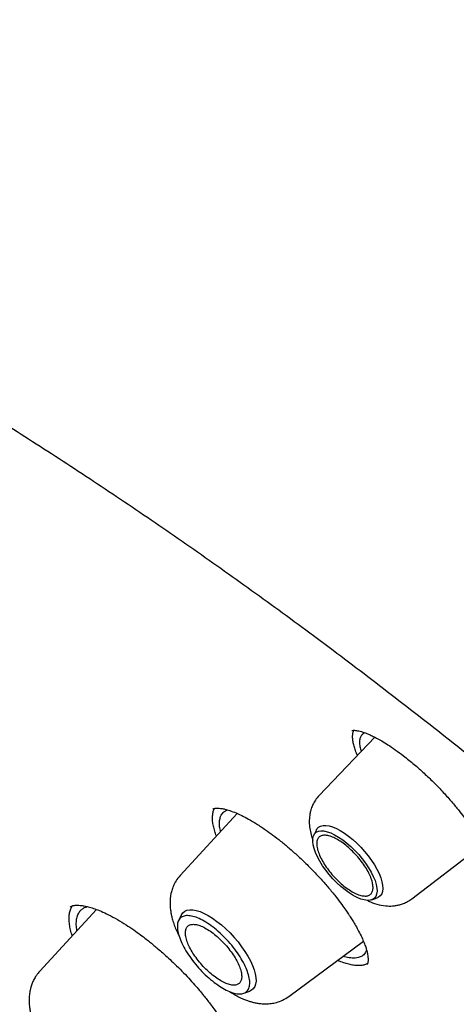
# Model space of a CAD drawing. Header units: millimetres. Extents: x 8 to 849, y 12 to 2010.
# Tile 27 of 113: x 643 to 651, y 799 to 816. Entities that reach past the tile are written whole.
import ezdxf

# ---------------------------------------------------------------- set-up
doc = ezdxf.new("R2010")
doc.units = ezdxf.units.MM

msp = doc.modelspace()

# ---------------------------------------------------------------- linework, layer by layer
at = {"color": 7, "linetype": 'Continuous', "lineweight": 30}
for p, q in [((649.585, 803.432), (648.572, 802.373)), ((649.169, 803.55), (649.175, 803.554)), ((647.08, 802.043), (646.042, 800.915)), ((648.52, 801.744), (648.473, 801.648)), ((650.26, 800.493), (651.524, 801.464)), ((649.528, 800.473), (649.628, 800.509)), ((644.519, 800.297), (643.488, 799.176)), ((646.064, 800.199), (646.013, 800.094)), ((648.018, 798.713), (649.377, 799.717)), ((647.199, 798.772), (647.309, 798.812))]:
    msp.add_line(p, q, dxfattribs=at)
at = {"color": 7, "linetype": 'Continuous', "lineweight": 30, "flags": 128}
for points in [[(648.52, 801.744), (648.531, 801.763), (648.56, 801.794), (648.597, 801.814), (648.642, 801.826), (648.694, 801.827), (648.752, 801.817), (648.816, 801.798), (648.884, 801.77), (648.956, 801.732)], [(649.19, 800.552), (649.117, 800.599), (649.042, 800.653), (648.967, 800.715), (648.893, 800.782), (648.822, 800.855), (648.754, 800.932), (648.691, 801.012), (648.634, 801.093), (648.583, 801.174), (648.54, 801.253), (648.505, 801.331), (648.478, 801.404), (648.461, 801.472), (648.454, 801.534), (648.456, 801.588), (648.468, 801.635), (648.489, 801.673), (648.519, 801.701), (648.557, 801.719), (648.604, 801.727), (648.657, 801.725), (648.717, 801.712), (648.782, 801.689), (648.852, 801.657), (648.924, 801.615), (648.999, 801.564), (649.074, 801.506), (649.148, 801.442), (649.221, 801.371), (649.291, 801.296), (649.356, 801.217), (649.416, 801.137), (649.471, 801.056), (649.518, 800.975), (649.557, 800.897), (649.588, 800.822), (649.609, 800.751), (649.622, 800.686), (649.624, 800.627), (649.617, 800.577), (649.601, 800.534), (649.576, 800.501), (649.541, 800.478), (649.499, 800.465), (649.448, 800.462), (649.391, 800.47), (649.329, 800.487), (649.261, 800.515), (649.19, 800.552)], [(648.956, 801.732), (649.03, 801.686), (649.105, 801.631), (649.181, 801.57), (649.256, 801.502), (649.328, 801.429), (649.398, 801.352), (649.462, 801.273), (649.522, 801.191), (649.576, 801.109), (649.622, 801.028), (649.661, 800.949), (649.692, 800.873), (649.713, 800.802), (649.726, 800.736), (649.73, 800.677), (649.724, 800.625), (649.709, 800.581), (649.684, 800.545), (649.652, 800.52), (649.628, 800.509)], [(646.064, 800.199), (646.064, 800.2), (646.09, 800.237), (646.124, 800.265), (646.166, 800.284), (646.216, 800.292), (646.273, 800.291), (646.336, 800.279), (646.404, 800.257), (646.477, 800.226), (646.553, 800.186), (646.632, 800.137), (646.712, 800.08), (646.792, 800.015), (646.872, 799.945), (646.949, 799.869), (647.024, 799.788), (647.095, 799.705), (647.16, 799.619), (647.22, 799.532), (647.274, 799.446), (647.32, 799.361), (647.358, 799.278), (647.387, 799.199), (647.408, 799.124), (647.42, 799.056), (647.422, 798.994), (647.415, 798.939), (647.399, 798.893), (647.373, 798.855), (647.339, 798.827), (647.309, 798.812)]]:
    msp.add_lwpolyline(points, dxfattribs=at)
at = {"color": 7, "linetype": 'Continuous', "lineweight": 30}
for points, knots in [([(616.139, 814.454), (616.148, 814.461), (616.236, 814.533), (616.411, 814.661), (616.663, 814.837), (616.924, 815.003), (617.192, 815.161), (617.467, 815.31), (617.749, 815.451), (618.039, 815.582), (618.335, 815.705), (618.639, 815.819), (618.949, 815.924), (619.266, 816.02), (619.59, 816.107), (619.921, 816.186), (620.259, 816.255), (620.603, 816.316), (620.953, 816.367), (621.31, 816.41), (621.674, 816.444), (622.043, 816.469), (622.419, 816.485), (622.802, 816.492), (623.19, 816.49), (623.584, 816.479), (623.985, 816.46), (624.391, 816.431), (624.803, 816.393), (625.221, 816.347), (625.644, 816.291), (626.073, 816.227), (626.507, 816.154), (626.947, 816.071), (627.392, 815.98), (627.842, 815.88), (628.297, 815.771), (628.758, 815.654), (629.223, 815.527), (629.692, 815.392), (630.167, 815.248), (630.646, 815.095), (631.13, 814.933), (631.617, 814.763), (632.109, 814.584), (632.606, 814.396), (633.106, 814.2), (633.61, 813.996), (634.118, 813.782), (634.629, 813.561), (635.144, 813.331), (635.663, 813.092), (636.185, 812.845), (636.71, 812.59), (637.238, 812.327), (637.769, 812.056), (638.303, 811.776), (638.839, 811.488), (639.378, 811.193), (639.92, 810.889), (640.464, 810.578), (641.01, 810.259), (641.559, 809.932), (642.109, 809.598), (642.661, 809.256), (643.215, 808.906), (643.771, 808.55), (644.328, 808.185), (644.886, 807.814), (645.446, 807.435), (646.007, 807.05), (646.569, 806.657), (647.131, 806.257), (647.695, 805.851), (648.259, 805.438), (648.823, 805.018), (649.388, 804.591), (649.953, 804.158), (650.518, 803.719), (651.083, 803.274), (651.648, 802.822), (652.213, 802.364), (652.778, 801.9), (653.341, 801.431), (653.905, 800.956), (654.467, 800.475), (655.029, 799.988), (655.589, 799.496), (656.148, 798.999), (656.707, 798.496), (657.263, 797.988), (657.818, 797.476), (658.372, 796.958), (658.924, 796.436), (659.474, 795.909), (660.022, 795.377), (660.567, 794.841), (661.111, 794.301), (661.652, 793.756), (662.191, 793.208), (662.727, 792.655), (663.26, 792.099), (663.791, 791.539), (664.318, 790.975), (664.843, 790.408), (665.364, 789.837), (665.882, 789.264), (666.396, 788.687), (666.907, 788.107), (667.414, 787.525), (667.918, 786.94), (668.418, 786.352), (668.913, 785.762), (669.405, 785.17), (669.892, 784.575), (670.375, 783.978), (670.854, 783.38), (671.328, 782.779), (671.798, 782.177), (672.262, 781.574), (672.722, 780.969), (673.177, 780.363), (673.627, 779.756), (674.072, 779.148), (674.512, 778.539), (674.946, 777.929), (675.375, 777.319), (675.798, 776.708), (676.216, 776.097), (676.628, 775.486), (677.034, 774.875), (677.434, 774.264), (677.828, 773.653), (678.216, 773.043), (678.598, 772.433), (678.974, 771.823), (679.344, 771.215), (679.707, 770.608), (680.064, 770.001), (680.414, 769.396), (680.757, 768.792), (681.094, 768.19), (681.424, 767.589), (681.747, 766.99), (682.063, 766.392), (682.372, 765.797), (682.674, 765.204), (682.969, 764.613), (683.257, 764.025), (683.537, 763.439), (683.811, 762.856), (684.076, 762.275), (684.335, 761.698), (684.586, 761.123), (684.829, 760.552), (685.065, 759.984), (685.293, 759.42), (685.513, 758.859), (685.726, 758.302), (685.931, 757.748), (686.128, 757.199), (686.317, 756.653), (686.498, 756.112), (686.671, 755.575), (686.837, 755.043), (686.994, 754.515), (687.143, 753.992), (687.284, 753.473), (687.417, 752.96), (687.542, 752.451), (687.659, 751.948), (687.768, 751.45), (687.868, 750.957), (687.96, 750.47), (688.044, 749.988), (688.12, 749.512), (688.187, 749.042), (688.246, 748.578), (688.297, 748.12), (688.34, 747.668), (688.374, 747.222), (688.4, 746.782), (688.418, 746.349), (688.428, 745.922), (688.429, 745.502), (688.422, 745.088), (688.406, 744.682), (688.383, 744.282), (688.351, 743.889), (688.311, 743.503), (688.263, 743.124), (688.207, 742.752), (688.142, 742.388), (688.07, 742.03), (687.989, 741.681), (687.9, 741.338), (687.803, 741.003), (687.698, 740.676), (687.584, 740.356), (687.463, 740.043), (687.334, 739.739), (687.196, 739.442), (687.051, 739.153), (686.897, 738.872), (686.736, 738.599), (686.567, 738.334), (686.389, 738.076), (686.204, 737.827), (686.011, 737.586), (685.809, 737.354), (685.657, 737.188), (685.57, 737.101), (685.555, 737.087)], [0, 0, 0, 0, 0.000549, 0.005418, 0.010285, 0.01515, 0.020012, 0.02487, 0.029723, 0.034572, 0.039416, 0.044255, 0.049089, 0.053919, 0.058743, 0.063563, 0.068378, 0.073189, 0.077997, 0.082801, 0.087602, 0.092401, 0.097197, 0.101991, 0.106783, 0.111573, 0.116363, 0.121151, 0.125938, 0.130724, 0.13551, 0.140296, 0.145081, 0.149866, 0.154651, 0.159436, 0.164221, 0.169007, 0.173792, 0.178578, 0.183364, 0.18815, 0.192937, 0.197724, 0.202511, 0.207299, 0.212087, 0.216876, 0.221665, 0.226454, 0.231244, 0.236034, 0.240824, 0.245615, 0.250407, 0.255198, 0.25999, 0.264783, 0.269575, 0.274368, 0.279162, 0.283956, 0.28875, 0.293544, 0.298339, 0.303133, 0.307929, 0.312724, 0.31752, 0.322316, 0.327112, 0.331908, 0.336705, 0.341501, 0.346298, 0.351095, 0.355893, 0.36069, 0.365488, 0.370286, 0.375084, 0.379882, 0.38468, 0.389479, 0.394277, 0.399076, 0.403874, 0.408673, 0.413472, 0.418271, 0.42307, 0.42787, 0.432669, 0.437468, 0.442268, 0.447067, 0.451867, 0.456666, 0.461466, 0.466266, 0.471065, 0.475865, 0.480665, 0.485465, 0.490265, 0.495064, 0.499864, 0.504664, 0.509464, 0.514264, 0.519064, 0.523863, 0.528663, 0.533463, 0.538263, 0.543062, 0.547862, 0.552662, 0.557461, 0.562261, 0.56706, 0.571859, 0.576659, 0.581458, 0.586257, 0.591056, 0.595855, 0.600654, 0.605453, 0.610251, 0.61505, 0.619848, 0.624647, 0.629445, 0.634243, 0.639041, 0.643838, 0.648636, 0.653433, 0.658231, 0.663028, 0.667824, 0.672621, 0.677417, 0.682213, 0.687009, 0.691805, 0.696601, 0.701396, 0.706191, 0.710985, 0.71578, 0.720574, 0.725368, 0.730161, 0.734954, 0.739747, 0.74454, 0.749332, 0.754123, 0.758915, 0.763706, 0.768496, 0.773287, 0.778076, 0.782866, 0.787655, 0.792443, 0.797231, 0.802019, 0.806807, 0.811593, 0.81638, 0.821166, 0.825952, 0.830738, 0.835523, 0.840308, 0.845092, 0.849877, 0.854662, 0.859446, 0.864231, 0.869015, 0.8738, 0.878586, 0.883372, 0.888158, 0.892946, 0.897734, 0.902524, 0.907315, 0.912109, 0.916904, 0.921702, 0.926502, 0.931306, 0.936113, 0.940924, 0.945738, 0.950557, 0.955381, 0.96021, 0.965043, 0.969881, 0.974725, 0.979573, 0.984427, 0.989284, 0.994145, 0.99901, 1, 1, 1, 1]), ([(649.167, 803.552), (649.17, 803.553), (649.174, 803.556), (649.193, 803.558), (649.225, 803.558), (649.282, 803.55), (649.358, 803.531), (649.451, 803.495), (649.537, 803.457), (649.618, 803.416), (649.713, 803.363), (649.827, 803.293), (649.96, 803.204), (650.057, 803.131), (650.108, 803.092)], [0, 0, 0, 0, 0.104751, 0.19424, 0.268241, 0.329013, 0.439645, 0.538108, 0.596875, 0.658348, 0.729252, 0.809695, 0.899846, 1, 1, 1, 1]), ([(649.269, 803.102), (649.262, 803.115), (649.24, 803.161), (649.218, 803.231), (649.195, 803.312), (649.182, 803.386), (649.179, 803.452), (649.184, 803.51), (649.196, 803.542), (649.201, 803.558)], [0, 0, 0, 0, 0.066304, 0.224345, 0.383556, 0.537799, 0.693163, 0.851998, 1, 1, 1, 1]), ([(649.339, 803.175), (649.331, 803.203), (649.314, 803.266), (649.308, 803.344), (649.317, 803.414), (649.339, 803.465), (649.368, 803.497), (649.39, 803.51), (649.397, 803.514)], [0, 0, 0, 0, 0.164706, 0.3697784, 0.5624588, 0.7427833, 0.9107856, 1, 1, 1, 1]), ([(650.108, 803.092), (650.173, 803.041), (650.298, 802.942), (650.478, 802.78), (650.641, 802.625), (650.798, 802.463), (650.944, 802.303), (651.074, 802.148), (651.174, 802.021), (651.248, 801.92), (651.3, 801.845), (651.336, 801.791), (651.366, 801.745), (651.397, 801.696), (651.441, 801.624), (651.493, 801.53), (651.545, 801.425), (651.585, 801.33), (651.61, 801.259), (651.625, 801.203), (651.634, 801.16), (651.638, 801.123), (651.64, 801.095), (651.639, 801.076), (651.635, 801.07), (651.633, 801.066)], [0, 0, 0, 0, 0.070563, 0.135959, 0.196163, 0.251099, 0.316055, 0.371567, 0.417744, 0.454774, 0.482653, 0.501348, 0.515953, 0.535075, 0.558847, 0.603177, 0.651442, 0.697501, 0.74131, 0.769356, 0.801572, 0.840855, 0.887076, 0.940135, 1, 1, 1, 1]), ([(648.572, 802.373), (648.548, 802.345), (648.503, 802.294), (648.457, 802.21), (648.428, 802.136), (648.409, 802.07), (648.398, 802.01), (648.392, 801.951), (648.39, 801.872), (648.398, 801.773), (648.423, 801.66), (648.444, 801.587), (648.457, 801.554), (648.458, 801.553)], [0, 0, 0, 0, 0.123758, 0.230137, 0.319151, 0.391128, 0.462655, 0.52913, 0.599113, 0.744075, 0.877587, 0.997167, 1, 1, 1, 1]), ([(646.702, 801.633), (646.691, 801.662), (646.668, 801.726), (646.645, 801.817), (646.631, 801.905), (646.629, 801.983), (646.637, 802.052), (646.65, 802.103), (646.665, 802.128), (646.671, 802.137)], [0, 0, 0, 0, 0.135698, 0.292825, 0.451151, 0.6119, 0.763377, 0.915871, 1, 1, 1, 1]), ([(646.635, 802.122), (646.64, 802.125), (646.649, 802.132), (646.668, 802.137), (646.688, 802.14), (646.706, 802.141), (646.728, 802.141), (646.756, 802.139), (646.799, 802.134), (646.861, 802.122), (646.948, 802.096), (647.051, 802.057), (647.166, 802.005), (647.291, 801.939), (647.435, 801.855), (647.541, 801.783), (647.597, 801.746)], [0, 0, 0, 0, 0.092276, 0.166638, 0.222848, 0.260561, 0.286904, 0.322562, 0.368824, 0.436284, 0.518413, 0.615422, 0.698143, 0.789598, 0.89007, 1, 1, 1, 1]), ([(646.778, 801.715), (646.771, 801.744), (646.756, 801.811), (646.755, 801.897), (646.769, 801.973), (646.793, 802.024), (646.821, 802.059), (646.849, 802.082), (646.876, 802.098), (646.896, 802.105), (646.904, 802.108)], [0, 0, 0, 0, 0.144641, 0.325999, 0.495987, 0.654638, 0.754143, 0.848627, 0.9381, 1, 1, 1, 1]), ([(647.597, 801.746), (647.64, 801.715), (647.731, 801.651), (647.873, 801.54), (648.023, 801.416), (648.178, 801.278), (648.332, 801.132), (648.482, 800.981), (648.626, 800.827), (648.761, 800.672), (648.881, 800.524), (648.978, 800.394), (649.051, 800.293), (649.101, 800.218), (649.143, 800.154), (649.186, 800.085), (649.238, 799.998), (649.294, 799.896), (649.347, 799.791), (649.389, 799.693), (649.419, 799.611), (649.44, 799.541), (649.453, 799.481), (649.46, 799.43), (649.462, 799.397), (649.462, 799.371), (649.46, 799.353), (649.458, 799.335), (649.454, 799.319), (649.449, 799.304), (649.442, 799.296), (649.438, 799.292)], [0, 0, 0, 0, 0.040621, 0.083776, 0.129477, 0.177462, 0.225683, 0.273631, 0.321248, 0.368505, 0.415241, 0.455601, 0.486971, 0.509305, 0.525393, 0.547866, 0.57671, 0.611875, 0.652456, 0.690478, 0.72398, 0.753012, 0.784886, 0.812806, 0.84079, 0.855042, 0.873369, 0.897091, 0.926142, 0.960458, 1, 1, 1, 1]), ([(646.042, 800.915), (646.015, 800.883), (645.967, 800.824), (645.918, 800.728), (645.888, 800.644), (645.871, 800.571), (645.861, 800.507), (645.857, 800.445), (645.857, 800.377), (645.863, 800.306), (645.874, 800.234), (645.889, 800.163), (645.92, 800.05), (645.961, 799.936), (646.006, 799.851), (646.016, 799.833)], [0, 0, 0, 0, 0.107047, 0.194384, 0.273428, 0.331918, 0.388176, 0.443351, 0.497693, 0.577084, 0.636096, 0.692579, 0.770416, 0.948989, 1, 1, 1, 1]), ([(644.079, 799.818), (644.073, 799.836), (644.054, 799.891), (644.035, 799.975), (644.021, 800.071), (644.019, 800.159), (644.028, 800.238), (644.047, 800.307), (644.068, 800.344), (644.079, 800.361)], [0, 0, 0, 0, 0.075169, 0.228337, 0.382543, 0.539954, 0.698448, 0.855179, 1, 1, 1, 1]), ([(644.041, 800.341), (644.048, 800.346), (644.059, 800.355), (644.08, 800.363), (644.099, 800.368), (644.121, 800.371), (644.146, 800.374), (644.18, 800.374), (644.229, 800.372), (644.299, 800.362), (644.387, 800.342), (644.49, 800.309), (644.605, 800.265), (644.742, 800.202), (644.845, 800.145), (644.9, 800.115)], [0, 0, 0, 0, 0.093546, 0.166161, 0.217766, 0.256308, 0.299077, 0.34669, 0.406423, 0.485596, 0.584425, 0.671552, 0.769846, 0.879314, 1, 1, 1, 1]), ([(644.37, 800.344), (644.35, 800.341), (644.318, 800.336), (644.284, 800.318), (644.258, 800.302), (644.234, 800.282), (644.211, 800.257), (644.191, 800.228), (644.173, 800.194), (644.156, 800.143), (644.145, 800.069), (644.145, 799.986), (644.157, 799.927), (644.161, 799.907)], [0, 0, 0, 0, 0.110428, 0.170548, 0.234269, 0.301593, 0.372525, 0.447068, 0.525227, 0.607005, 0.758793, 0.921695, 1, 1, 1, 1]), ([(649.442, 800.464), (649.45, 800.459), (649.507, 800.429), (649.621, 800.39), (649.748, 800.364), (649.845, 800.359), (649.908, 800.36), (649.973, 800.368), (650.04, 800.383), (650.11, 800.406), (650.186, 800.441), (650.234, 800.475), (650.26, 800.493)], [0, 0, 0, 0, 0.031172, 0.221277, 0.419681, 0.48951, 0.561546, 0.640723, 0.712968, 0.79688, 0.892578, 1, 1, 1, 1]), ([(644.9, 800.115), (644.952, 800.084), (645.05, 800.025), (645.191, 799.929), (645.314, 799.841), (645.416, 799.763), (645.498, 799.699), (645.569, 799.64), (645.643, 799.578), (645.731, 799.502), (645.834, 799.409), (645.95, 799.299), (646.074, 799.176), (646.194, 799.05), (646.3, 798.933), (646.389, 798.829), (646.464, 798.738), (646.53, 798.655), (646.592, 798.574), (646.665, 798.475), (646.749, 798.356), (646.841, 798.213), (646.924, 798.074), (646.994, 797.942), (647.049, 797.828), (647.09, 797.726), (647.119, 797.643), (647.139, 797.575), (647.152, 797.519), (647.16, 797.469), (647.165, 797.427), (647.167, 797.39), (647.167, 797.355), (647.164, 797.321), (647.158, 797.287), (647.147, 797.255), (647.132, 797.238), (647.125, 797.229)], [0, 0, 0, 0, 0.042666, 0.080007, 0.111971, 0.138509, 0.159584, 0.175174, 0.19407, 0.216903, 0.243872, 0.274952, 0.310079, 0.344677, 0.375484, 0.402564, 0.425912, 0.445841, 0.466519, 0.489219, 0.522663, 0.560521, 0.603063, 0.637999, 0.674074, 0.706515, 0.734948, 0.759405, 0.779978, 0.80058, 0.823584, 0.840242, 0.858254, 0.882368, 0.914115, 0.953361, 1, 1, 1, 1]), ([(649.435, 799.556), (649.427, 799.538), (649.414, 799.507), (649.384, 799.473), (649.353, 799.449), (649.32, 799.433), (649.279, 799.419), (649.215, 799.41), (649.126, 799.412), (649.044, 799.433), (649.007, 799.443)], [0, 0, 0, 0, 0.13406, 0.241746, 0.340246, 0.429547, 0.509635, 0.630764, 0.832524, 1, 1, 1, 1]), ([(649.451, 799.312), (649.448, 799.31), (649.429, 799.297), (649.384, 799.284), (649.317, 799.273), (649.24, 799.275), (649.156, 799.287), (649.066, 799.31), (648.983, 799.337), (648.927, 799.361), (648.907, 799.369)], [0, 0, 0, 0, 0.030692, 0.17779, 0.328218, 0.479809, 0.623693, 0.768577, 0.915, 1, 1, 1, 1]), ([(643.488, 799.176), (643.466, 799.15), (643.425, 799.102), (643.38, 799.025), (643.347, 798.953), (643.325, 798.887), (643.312, 798.832), (643.304, 798.788), (643.297, 798.741), (643.293, 798.685), (643.292, 798.623), (643.296, 798.55), (643.305, 798.476), (643.319, 798.402), (643.336, 798.333), (643.357, 798.261), (643.387, 798.174), (643.417, 798.097), (643.443, 798.044), (643.451, 798.029)], [0, 0, 0, 0, 0.081711, 0.152718, 0.213043, 0.275144, 0.32034, 0.354777, 0.396095, 0.445419, 0.501397, 0.552559, 0.627866, 0.68371, 0.741917, 0.803593, 0.863934, 0.961481, 1, 1, 1, 1]), ([(646.939, 798.803), (646.988, 798.773), (647.065, 798.724), (647.169, 798.676), (647.244, 798.645), (647.311, 798.623), (647.374, 798.605), (647.441, 798.591), (647.516, 798.581), (647.604, 798.577), (647.701, 798.584), (647.802, 798.604), (647.913, 798.644), (647.982, 798.689), (648.018, 798.713)], [0, 0, 0, 0, 0.137852, 0.22309, 0.297152, 0.35401, 0.413347, 0.46659, 0.531741, 0.615482, 0.692501, 0.782168, 0.884698, 1, 1, 1, 1])]:
    msp.add_open_spline(points, degree=3, knots=knots, dxfattribs=at)
for points in [[(649.171, 800.62), (649.138, 800.641), (649.073, 800.682), (648.971, 800.764), (648.873, 800.857), (648.781, 800.96), (648.699, 801.069), (648.63, 801.178), (648.576, 801.284), (648.541, 801.382), (648.524, 801.47), (648.528, 801.543), (648.551, 801.599), (648.593, 801.636), (648.652, 801.651), (648.725, 801.646), (648.811, 801.619), (648.906, 801.572), (649.006, 801.507), (649.107, 801.426), (649.205, 801.332), (649.297, 801.229), (649.379, 801.121), (649.448, 801.012), (649.502, 800.906), (649.537, 800.807), (649.554, 800.719), (649.55, 800.646), (649.527, 800.59), (649.485, 800.554), (649.426, 800.538), (649.353, 800.544), (649.267, 800.569), (649.203, 800.603), (649.171, 800.62)], [(647.286, 799.105), (647.295, 799.067), (647.312, 798.99), (647.307, 798.896), (647.277, 798.824), (647.224, 798.777), (647.148, 798.757), (647.053, 798.764), (646.943, 798.798), (646.821, 798.859), (646.693, 798.943), (646.563, 799.047), (646.436, 799.168), (646.318, 799.3), (646.212, 799.439), (646.123, 799.579), (646.055, 799.716), (646.009, 799.842), (645.988, 799.955), (645.992, 800.049), (646.022, 800.121), (646.076, 800.168), (646.152, 800.189), (646.246, 800.181), (646.357, 800.147), (646.479, 800.087), (646.607, 800.003), (646.737, 799.898), (646.863, 799.778), (646.982, 799.645), (647.087, 799.506), (647.176, 799.366), (647.246, 799.229), (647.273, 799.147), (647.286, 799.105)], [(646.782, 798.998), (646.814, 798.981), (646.878, 798.947), (646.963, 798.922), (647.037, 798.916), (647.096, 798.932), (647.138, 798.968), (647.161, 799.024), (647.164, 799.097), (647.148, 799.185), (647.112, 799.284), (647.059, 799.39), (646.99, 799.499), (646.908, 799.607), (646.816, 799.71), (646.717, 799.804), (646.616, 799.885), (646.517, 799.95), (646.422, 799.997), (646.336, 800.024), (646.262, 800.029), (646.203, 800.014), (646.162, 799.977), (646.139, 799.921), (646.135, 799.848), (646.152, 799.76), (646.187, 799.662), (646.24, 799.556), (646.309, 799.447), (646.392, 799.338), (646.484, 799.235), (646.582, 799.142), (646.683, 799.06), (646.749, 799.019), (646.782, 798.998)]]:
    msp.add_open_spline(points, degree=3, dxfattribs=at)

doc.saveas('drawing.dxf')
